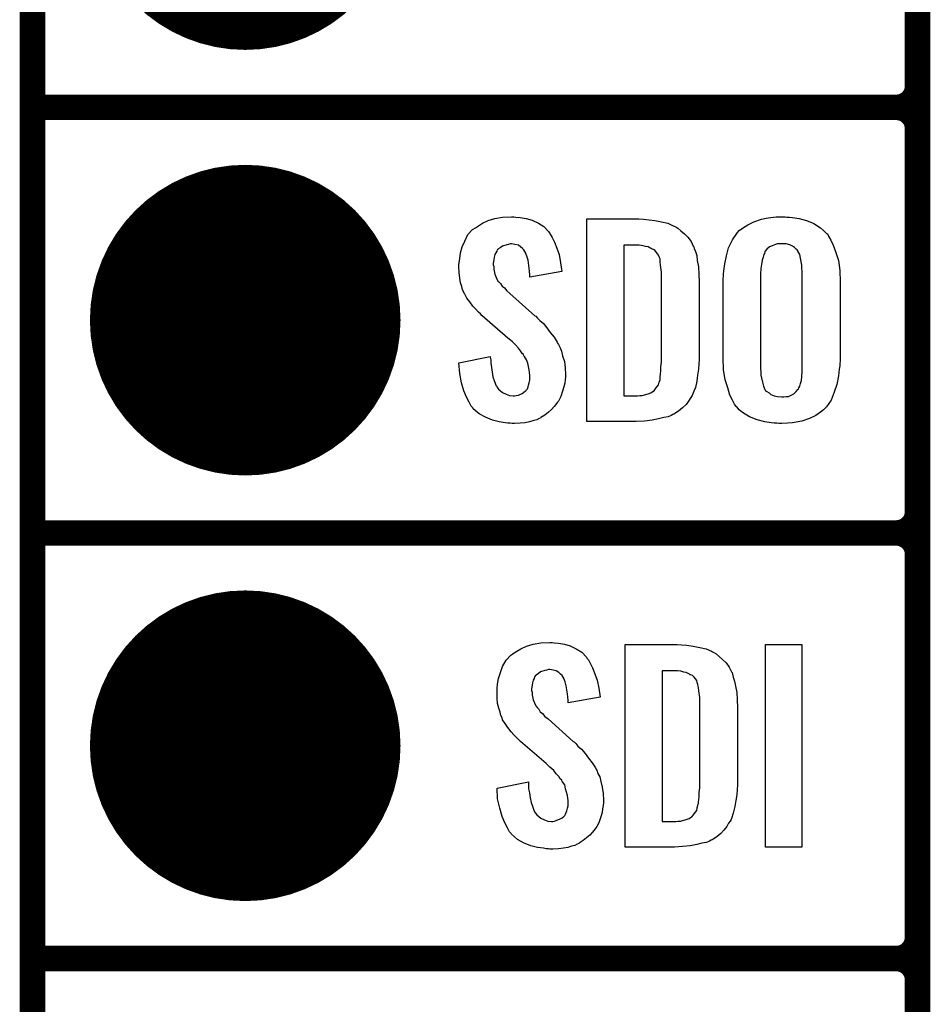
# Model space of a CAD drawing. Extents: x -0.07 to 0.95, y -0.15 to 2.1.
# Tile 2 of 22: x -0.05 to 0.16, y 0.14 to 0.37. Entities that reach past the tile are written whole.
import ezdxf

# ---------------------------------------------------------------- set-up
doc = ezdxf.new("R2010")
doc.units = 0
doc.layers.get('0').update_dxf_attribs({"linetype": 'CONTINUOUS'})
for name, color, linetype in [('gko', 6, 'CONTINUOUS'), ('gto', 2, 'CONTINUOUS'), ('gts', 1, 'CONTINUOUS')]:
    doc.layers.add(name, color=color, linetype=linetype)

# ---------------------------------------------------------------- blocks, each defined once
blk = doc.blocks.new('D58')
at = {"const_width": 0.003}
blk.add_lwpolyline([(-0.0015, 0, 1), (0.0015, 0, 1)], format="xyb", close=True, dxfattribs=at)
blk = doc.blocks.new('D69')
at = {"const_width": 0.0365}
blk.add_lwpolyline([(-0.01825, 0, 1), (0.01825, 0, 1)], format="xyb", close=True, dxfattribs=at)

msp = doc.modelspace()

# ---------------------------------------------------------------- linework, layer by layer
at = {"layer": 'gko', "color": 6, "const_width": 0.006}
msp.add_lwpolyline([(-0.05, -0.15), (-0.05, 2.01)], dxfattribs=at)
at = {"layer": 'gto', "color": 2, "const_width": 0.006}
for points in [[(0.158, -0.022), (0.158, 0.722)], [(0.158, 0.355), (0.158, 0.445)], [(-0.05, 0.35), (0.153, 0.35)], [(-0.05, 0.35), (0.153, 0.35)], [(0.153, 0.35), (0.153, 0.35)], [(0.153, 0.35), (0.153, 0.35)], [(0.158, 0.345), (0.158, 0.345)], [(0.158, 0.345), (0.158, 0.345)], [(0.158, 0.345), (0.158, 0.345)], [(0.158, 0.345), (0.158, 0.345)], [(0.158, 0.255), (0.158, 0.345)], [(-0.05, 0.25), (0.153, 0.25)], [(-0.05, 0.25), (0.153, 0.25)], [(0.153, 0.25), (0.153, 0.25)], [(0.153, 0.25), (0.153, 0.25)], [(0.158, 0.245), (0.158, 0.245)], [(0.158, 0.245), (0.158, 0.245)], [(0.158, 0.245), (0.158, 0.245)], [(0.158, 0.245), (0.158, 0.245)], [(0.158, 0.155), (0.158, 0.245)], [(-0.05, 0.15), (0.153, 0.15)], [(-0.05, 0.15), (0.153, 0.15)], [(0.153, 0.15), (0.153, 0.15)], [(0.153, 0.15), (0.153, 0.15)], [(0.158, 0.145), (0.158, 0.145)], [(0.158, 0.145), (0.158, 0.145)], [(0.158, 0.145), (0.158, 0.145)], [(0.158, 0.145), (0.158, 0.145)], [(0.158, 0.055), (0.158, 0.145)]]:
    msp.add_lwpolyline(points, dxfattribs=at)
for points in [[(0.153, 0.35, 0.414214), (0.158, 0.355)], [(0.158, 0.345, 0.414214), (0.153, 0.35)], [(0.158, 0.345, 0.414214), (0.153, 0.35)], [(0.153, 0.25, 0.414214), (0.158, 0.255)], [(0.158, 0.245, 0.414214), (0.153, 0.25)], [(0.158, 0.245, 0.414214), (0.153, 0.25)], [(0.153, 0.15, 0.414214), (0.158, 0.155)], [(0.158, 0.145, 0.414214), (0.153, 0.15)], [(0.158, 0.145, 0.414214), (0.153, 0.15)]]:
    msp.add_lwpolyline(points, format="xyb", dxfattribs=at)
at = {"layer": 'gto', "color": 2}
for points in [[(0.0636, 0.3242), (0.0646, 0.3241), (0.066, 0.3239), (0.0674, 0.3235), (0.0689, 0.3228), (0.0702, 0.322), (0.0713, 0.3208), (0.0714, 0.3206), (0.0717, 0.3202), (0.0721, 0.3194), (0.0727, 0.3183), (0.0732, 0.3169), (0.0738, 0.3154), (0.0741, 0.3135), (0.0744, 0.3114), (0.0669, 0.3101), (0.0669, 0.3103), (0.0669, 0.3107), (0.0668, 0.3114), (0.0667, 0.3122), (0.0665, 0.3141), (0.0662, 0.315), (0.0659, 0.3158), (0.0659, 0.3159), (0.0657, 0.3161), (0.0655, 0.3165), (0.0652, 0.3168), (0.0647, 0.3172), (0.0642, 0.3176), (0.0634, 0.3178), (0.0626, 0.3179), (0.0623, 0.3179), (0.0619, 0.3178), (0.0615, 0.3177), (0.0605, 0.3174), (0.0599, 0.317), (0.0594, 0.3167), (0.0594, 0.3166), (0.0592, 0.3165), (0.0591, 0.3162), (0.0589, 0.3158), (0.0587, 0.3154), (0.0585, 0.3148), (0.0584, 0.3142), (0.0583, 0.3134), (0.0583, 0.3133), (0.0583, 0.313), (0.0584, 0.3126), (0.0584, 0.312), (0.0587, 0.3108), (0.0592, 0.3095), (0.0593, 0.3094), (0.0594, 0.3092), (0.0596, 0.309), (0.06, 0.3086), (0.0604, 0.308), (0.0609, 0.3076), (0.0615, 0.3069), (0.0622, 0.3063), (0.0681, 0.301), (0.0683, 0.3009), (0.0687, 0.3005), (0.0692, 0.2999), (0.0701, 0.2992), (0.0709, 0.2982), (0.0717, 0.2971), (0.0726, 0.296), (0.0733, 0.2948), (0.0734, 0.2946), (0.0736, 0.2943), (0.074, 0.2935), (0.0743, 0.2927), (0.0746, 0.2916), (0.075, 0.2903), (0.0752, 0.2888), (0.0753, 0.2872), (0.0753, 0.2871), (0.0753, 0.2867), (0.0752, 0.286), (0.0751, 0.2852), (0.0749, 0.2843), (0.0746, 0.2833), (0.0742, 0.2821), (0.0737, 0.2811), (0.0736, 0.281), (0.0734, 0.2807), (0.073, 0.2802), (0.0726, 0.2797), (0.072, 0.279), (0.0713, 0.2784), (0.0704, 0.2777), (0.0695, 0.2771), (0.0694, 0.277), (0.0691, 0.2769), (0.0685, 0.2766), (0.0678, 0.2764), (0.0668, 0.2761), (0.0658, 0.2759), (0.0646, 0.2758), (0.0633, 0.2757), (0.0627, 0.2757), (0.0623, 0.2758), (0.0617, 0.2758), (0.0611, 0.2759), (0.0597, 0.2761), (0.0581, 0.2765), (0.0565, 0.2772), (0.055, 0.278), (0.0536, 0.2792), (0.0535, 0.2794), (0.0531, 0.2798), (0.0526, 0.2807), (0.052, 0.2819), (0.0514, 0.2834), (0.0508, 0.2853), (0.0504, 0.2875), (0.0502, 0.29), (0.0576, 0.2915), (0.0576, 0.2914), (0.0576, 0.2913), (0.0577, 0.2907), (0.0577, 0.2899), (0.0579, 0.2889), (0.058, 0.2878), (0.0582, 0.2867), (0.0586, 0.2856), (0.059, 0.2846), (0.0591, 0.2845), (0.0592, 0.2842), (0.0595, 0.2838), (0.06, 0.2834), (0.0605, 0.283), (0.0613, 0.2826), (0.0621, 0.2823), (0.063, 0.2822), (0.0633, 0.2822), (0.0637, 0.2823), (0.0642, 0.2824), (0.0651, 0.2828), (0.0655, 0.2831), (0.0659, 0.2834), (0.066, 0.2835), (0.0661, 0.2836), (0.0663, 0.2839), (0.0665, 0.2843), (0.0666, 0.2847), (0.0667, 0.2853), (0.0669, 0.2859), (0.0669, 0.2867), (0.0669, 0.2868), (0.0669, 0.2871), (0.0668, 0.2877), (0.0667, 0.2883), (0.0664, 0.2899), (0.0661, 0.2907), (0.0656, 0.2915), (0.0655, 0.2916), (0.0654, 0.2919), (0.0651, 0.2922), (0.0647, 0.2928), (0.0642, 0.2934), (0.0635, 0.2942), (0.0627, 0.295), (0.0617, 0.2958), (0.0557, 0.301), (0.0556, 0.3011), (0.0553, 0.3015), (0.0548, 0.3019), (0.0542, 0.3026), (0.0535, 0.3033), (0.0528, 0.3043), (0.0521, 0.3052), (0.0516, 0.3061), (0.0515, 0.3062), (0.0514, 0.3066), (0.0511, 0.3071), (0.0509, 0.3079), (0.0506, 0.3088), (0.0504, 0.3099), (0.0503, 0.3112), (0.0502, 0.3126), (0.0502, 0.3127), (0.0502, 0.3129), (0.0502, 0.3131), (0.0503, 0.3135), (0.0504, 0.3145), (0.0506, 0.3158), (0.051, 0.3172), (0.0516, 0.3186), (0.0523, 0.3201), (0.0534, 0.3213), (0.0536, 0.3214), (0.0541, 0.3217), (0.0548, 0.3222), (0.0558, 0.3228), (0.0571, 0.3234), (0.0587, 0.3239), (0.0605, 0.3242), (0.0626, 0.3243), (0.0631, 0.3243), (0.0636, 0.3242)], [(0.1273, 0.3242), (0.1279, 0.3242), (0.1286, 0.3241), (0.1302, 0.3239), (0.1319, 0.3234), (0.1336, 0.3227), (0.1352, 0.3217), (0.1359, 0.3211), (0.1366, 0.3204), (0.1368, 0.3203), (0.1371, 0.3197), (0.1376, 0.3188), (0.1382, 0.3176), (0.1388, 0.3159), (0.1394, 0.314), (0.1397, 0.3117), (0.1398, 0.309), (0.1398, 0.2911), (0.1398, 0.291), (0.1398, 0.2907), (0.1398, 0.2904), (0.1397, 0.2899), (0.1397, 0.2893), (0.1396, 0.2885), (0.1394, 0.2869), (0.139, 0.2849), (0.1384, 0.2831), (0.1377, 0.2812), (0.1366, 0.2796), (0.1364, 0.2794), (0.1359, 0.2789), (0.1352, 0.2784), (0.1341, 0.2776), (0.1326, 0.2769), (0.1308, 0.2763), (0.1286, 0.2759), (0.1274, 0.2758), (0.1261, 0.2757), (0.1254, 0.2757), (0.1249, 0.2758), (0.1243, 0.2758), (0.1236, 0.2759), (0.1221, 0.2761), (0.1203, 0.2766), (0.1185, 0.2773), (0.1169, 0.2783), (0.1161, 0.2789), (0.1155, 0.2796), (0.1154, 0.2797), (0.115, 0.2803), (0.1145, 0.2812), (0.1139, 0.2824), (0.1134, 0.2841), (0.1128, 0.286), (0.1124, 0.2884), (0.1123, 0.2911), (0.1123, 0.309), (0.1123, 0.3091), (0.1123, 0.3093), (0.1123, 0.3097), (0.1124, 0.3103), (0.1124, 0.3108), (0.1125, 0.3116), (0.1127, 0.3132), (0.1131, 0.3151), (0.1136, 0.317), (0.1145, 0.3189), (0.1155, 0.3204), (0.1157, 0.3206), (0.1161, 0.3211), (0.1169, 0.3216), (0.1181, 0.3224), (0.1195, 0.3231), (0.1213, 0.3237), (0.1224, 0.324), (0.1235, 0.3241), (0.1248, 0.3243), (0.1269, 0.3243), (0.1273, 0.3242)], [(0.0936, 0.3237), (0.0949, 0.3236), (0.0963, 0.3234), (0.0978, 0.3231), (0.0993, 0.3228), (0.1006, 0.3222), (0.1008, 0.3221), (0.1012, 0.3219), (0.1017, 0.3216), (0.1024, 0.321), (0.1032, 0.3203), (0.104, 0.3195), (0.1048, 0.3185), (0.1053, 0.3174), (0.1054, 0.3172), (0.1055, 0.3168), (0.1058, 0.3161), (0.1061, 0.3152), (0.1062, 0.314), (0.1065, 0.3125), (0.1066, 0.3108), (0.1067, 0.309), (0.1067, 0.2917), (0.1067, 0.2916), (0.1067, 0.2914), (0.1067, 0.2911), (0.1067, 0.2907), (0.1066, 0.2897), (0.1065, 0.2885), (0.1063, 0.2871), (0.1061, 0.2857), (0.1058, 0.2842), (0.1053, 0.2829), (0.1052, 0.2827), (0.105, 0.2823), (0.1047, 0.2818), (0.1042, 0.281), (0.1036, 0.2802), (0.1028, 0.2794), (0.1018, 0.2786), (0.1007, 0.2779), (0.1005, 0.2778), (0.1001, 0.2776), (0.0994, 0.2773), (0.0984, 0.2771), (0.0971, 0.2768), (0.0956, 0.2765), (0.0938, 0.2763), (0.0919, 0.2762), (0.0803, 0.2762), (0.0803, 0.3238), (0.0925, 0.3238), (0.0936, 0.3237)], [(0.0926, 0.3176), (0.089, 0.3176), (0.089, 0.2822), (0.0922, 0.2822), (0.0927, 0.2823), (0.0933, 0.2823), (0.0947, 0.2827), (0.0953, 0.2829), (0.0959, 0.2833), (0.096, 0.2833), (0.0961, 0.2834), (0.0965, 0.284), (0.0971, 0.2848), (0.0973, 0.2854), (0.0975, 0.286), (0.0975, 0.2861), (0.0975, 0.2864), (0.0975, 0.2868), (0.0976, 0.2873), (0.0977, 0.2881), (0.0977, 0.289), (0.0978, 0.2901), (0.0978, 0.2913), (0.0978, 0.3095), (0.0978, 0.3097), (0.0978, 0.3101), (0.0978, 0.3106), (0.0978, 0.3113), (0.0976, 0.3129), (0.0975, 0.3137), (0.0975, 0.3143), (0.0975, 0.3144), (0.0974, 0.3146), (0.0973, 0.3149), (0.0971, 0.3153), (0.0965, 0.3161), (0.0962, 0.3165), (0.0957, 0.3167), (0.0956, 0.3167), (0.0954, 0.3168), (0.0951, 0.317), (0.0947, 0.3172), (0.0941, 0.3173), (0.0935, 0.3175), (0.0926, 0.3176)], [(0.1261, 0.3179), (0.1257, 0.3179), (0.1251, 0.3179), (0.1246, 0.3178), (0.1238, 0.3175), (0.1232, 0.3172), (0.1226, 0.3167), (0.1221, 0.3161), (0.1221, 0.316), (0.122, 0.3157), (0.1219, 0.3154), (0.1217, 0.3148), (0.1215, 0.3141), (0.1213, 0.3131), (0.1212, 0.3121), (0.1211, 0.3109), (0.1211, 0.2891), (0.1211, 0.2889), (0.1211, 0.2885), (0.1212, 0.2879), (0.1212, 0.2871), (0.1216, 0.2854), (0.1218, 0.2845), (0.1221, 0.2837), (0.1222, 0.2836), (0.1223, 0.2834), (0.1226, 0.2832), (0.1231, 0.2829), (0.1235, 0.2825), (0.1243, 0.2822), (0.1251, 0.2821), (0.1261, 0.282), (0.1266, 0.282), (0.1271, 0.2821), (0.1277, 0.2821), (0.1283, 0.2824), (0.1289, 0.2827), (0.1295, 0.2832), (0.1299, 0.2837), (0.13, 0.2838), (0.1301, 0.2841), (0.1303, 0.2845), (0.1305, 0.2851), (0.1307, 0.2858), (0.1308, 0.2868), (0.1309, 0.2879), (0.1309, 0.2891), (0.1309, 0.3109), (0.1309, 0.3111), (0.1309, 0.3115), (0.1308, 0.3121), (0.1308, 0.3129), (0.1305, 0.3146), (0.1303, 0.3154), (0.1299, 0.3162), (0.1299, 0.3163), (0.1297, 0.3165), (0.1295, 0.3167), (0.1291, 0.3171), (0.1286, 0.3174), (0.128, 0.3177), (0.1271, 0.3179), (0.1261, 0.3179)], [(0.0726, 0.2242), (0.0736, 0.2241), (0.075, 0.2239), (0.0764, 0.2235), (0.0778, 0.2228), (0.0791, 0.222), (0.0802, 0.2208), (0.0803, 0.2206), (0.0807, 0.2202), (0.0811, 0.2194), (0.0816, 0.2183), (0.0822, 0.2169), (0.0827, 0.2154), (0.0831, 0.2135), (0.0834, 0.2114), (0.0759, 0.2101), (0.0759, 0.2103), (0.0759, 0.2107), (0.0758, 0.2114), (0.0757, 0.2122), (0.0754, 0.2141), (0.0752, 0.215), (0.0749, 0.2158), (0.0749, 0.2159), (0.0747, 0.2161), (0.0745, 0.2165), (0.0741, 0.2168), (0.0737, 0.2172), (0.0731, 0.2176), (0.0724, 0.2178), (0.0716, 0.2179), (0.0713, 0.2179), (0.0709, 0.2178), (0.0704, 0.2177), (0.0694, 0.2174), (0.0689, 0.217), (0.0684, 0.2166), (0.0684, 0.2166), (0.0682, 0.2165), (0.068, 0.2162), (0.0679, 0.2158), (0.0677, 0.2154), (0.0675, 0.2148), (0.0674, 0.2142), (0.0673, 0.2134), (0.0673, 0.2133), (0.0673, 0.213), (0.0674, 0.2126), (0.0674, 0.212), (0.0677, 0.2108), (0.0682, 0.2095), (0.0683, 0.2094), (0.0684, 0.2093), (0.0686, 0.209), (0.069, 0.2086), (0.0693, 0.208), (0.0699, 0.2076), (0.0704, 0.2069), (0.0712, 0.2063), (0.0771, 0.201), (0.0773, 0.2009), (0.0777, 0.2005), (0.0782, 0.1999), (0.079, 0.1992), (0.0799, 0.1982), (0.0807, 0.1971), (0.0815, 0.196), (0.0823, 0.1948), (0.0824, 0.1946), (0.0826, 0.1943), (0.0829, 0.1935), (0.0833, 0.1927), (0.0836, 0.1916), (0.0839, 0.1903), (0.0841, 0.1888), (0.0842, 0.1872), (0.0842, 0.187), (0.0842, 0.1867), (0.0841, 0.186), (0.084, 0.1852), (0.0839, 0.1843), (0.0836, 0.1833), (0.0832, 0.1821), (0.0827, 0.1811), (0.0826, 0.181), (0.0824, 0.1807), (0.082, 0.1802), (0.0815, 0.1796), (0.081, 0.179), (0.0802, 0.1784), (0.0794, 0.1777), (0.0785, 0.1771), (0.0784, 0.177), (0.078, 0.1769), (0.0775, 0.1766), (0.0767, 0.1764), (0.0758, 0.1761), (0.0748, 0.1759), (0.0736, 0.1758), (0.0723, 0.1757), (0.0716, 0.1757), (0.0713, 0.1758), (0.0707, 0.1758), (0.0701, 0.1759), (0.0687, 0.1761), (0.0671, 0.1765), (0.0654, 0.1772), (0.064, 0.178), (0.0626, 0.1792), (0.0625, 0.1794), (0.0621, 0.1798), (0.0616, 0.1807), (0.061, 0.1819), (0.0604, 0.1834), (0.0598, 0.1853), (0.0593, 0.1875), (0.0592, 0.19), (0.0666, 0.1915), (0.0666, 0.1914), (0.0666, 0.1913), (0.0666, 0.1908), (0.0666, 0.1899), (0.0668, 0.1889), (0.067, 0.1878), (0.0672, 0.1867), (0.0676, 0.1856), (0.0679, 0.1846), (0.068, 0.1845), (0.0682, 0.1842), (0.0685, 0.1838), (0.069, 0.1834), (0.0695, 0.183), (0.0703, 0.1826), (0.0711, 0.1823), (0.072, 0.1822), (0.0723, 0.1822), (0.0727, 0.1823), (0.0731, 0.1824), (0.074, 0.1828), (0.0745, 0.1831), (0.0749, 0.1834), (0.075, 0.1835), (0.0751, 0.1836), (0.0753, 0.1839), (0.0754, 0.1843), (0.0756, 0.1847), (0.0757, 0.1853), (0.0759, 0.1859), (0.0759, 0.1867), (0.0759, 0.1868), (0.0759, 0.1871), (0.0758, 0.1877), (0.0757, 0.1883), (0.0753, 0.1899), (0.0751, 0.1908), (0.0746, 0.1915), (0.0745, 0.1916), (0.0744, 0.1919), (0.074, 0.1922), (0.0737, 0.1928), (0.0731, 0.1934), (0.0725, 0.1942), (0.0716, 0.195), (0.0707, 0.1958), (0.0647, 0.201), (0.0646, 0.2011), (0.0642, 0.2015), (0.0638, 0.2019), (0.0631, 0.2026), (0.0625, 0.2033), (0.0617, 0.2043), (0.0611, 0.2052), (0.0605, 0.2061), (0.0605, 0.2062), (0.0604, 0.2066), (0.0601, 0.2071), (0.0599, 0.2079), (0.0596, 0.2088), (0.0593, 0.2099), (0.0592, 0.2112), (0.0592, 0.2126), (0.0592, 0.2127), (0.0592, 0.2129), (0.0592, 0.2131), (0.0592, 0.2135), (0.0593, 0.2145), (0.0595, 0.2158), (0.06, 0.2172), (0.0605, 0.2186), (0.0613, 0.2201), (0.0624, 0.2213), (0.0626, 0.2214), (0.063, 0.2217), (0.0638, 0.2222), (0.0648, 0.2228), (0.0661, 0.2234), (0.0677, 0.2239), (0.0695, 0.2242), (0.0716, 0.2243), (0.0721, 0.2243), (0.0726, 0.2242)], [(0.1025, 0.2237), (0.1038, 0.2236), (0.1053, 0.2234), (0.1068, 0.2231), (0.1083, 0.2228), (0.1096, 0.2222), (0.1098, 0.2221), (0.1101, 0.2219), (0.1107, 0.2216), (0.1114, 0.221), (0.1122, 0.2203), (0.113, 0.2195), (0.1137, 0.2185), (0.1143, 0.2174), (0.1144, 0.2172), (0.1145, 0.2168), (0.1147, 0.2161), (0.115, 0.2152), (0.1152, 0.214), (0.1155, 0.2125), (0.1156, 0.2108), (0.1157, 0.209), (0.1157, 0.1917), (0.1157, 0.1916), (0.1157, 0.1914), (0.1157, 0.1911), (0.1157, 0.1908), (0.1156, 0.1897), (0.1155, 0.1885), (0.1153, 0.1871), (0.1151, 0.1857), (0.1147, 0.1842), (0.1143, 0.1829), (0.1142, 0.1827), (0.114, 0.1823), (0.1136, 0.1818), (0.1132, 0.181), (0.1125, 0.1802), (0.1118, 0.1794), (0.1108, 0.1786), (0.1097, 0.1779), (0.1095, 0.1778), (0.1091, 0.1776), (0.1084, 0.1773), (0.1073, 0.1771), (0.1061, 0.1768), (0.1046, 0.1765), (0.1028, 0.1763), (0.1009, 0.1762), (0.0893, 0.1762), (0.0893, 0.2238), (0.1015, 0.2238), (0.1025, 0.2237)], [(0.1308, 0.1762), (0.1223, 0.1762), (0.1223, 0.2238), (0.1308, 0.2238), (0.1308, 0.1762)], [(0.1016, 0.2176), (0.098, 0.2176), (0.098, 0.1822), (0.1012, 0.1822), (0.1017, 0.1823), (0.1023, 0.1823), (0.1036, 0.1827), (0.1043, 0.1829), (0.1049, 0.1833), (0.1049, 0.1833), (0.105, 0.1834), (0.1055, 0.184), (0.1061, 0.1848), (0.1062, 0.1854), (0.1064, 0.186), (0.1064, 0.1861), (0.1065, 0.1864), (0.1065, 0.1868), (0.1066, 0.1873), (0.1067, 0.1881), (0.1067, 0.189), (0.1068, 0.1901), (0.1068, 0.1913), (0.1068, 0.2095), (0.1068, 0.2097), (0.1068, 0.2101), (0.1068, 0.2106), (0.1068, 0.2113), (0.1066, 0.2129), (0.1065, 0.2137), (0.1064, 0.2143), (0.1064, 0.2144), (0.1063, 0.2146), (0.1062, 0.2149), (0.1061, 0.2153), (0.1055, 0.2161), (0.1051, 0.2165), (0.1047, 0.2167), (0.1046, 0.2167), (0.1044, 0.2168), (0.1041, 0.217), (0.1036, 0.2172), (0.1031, 0.2173), (0.1024, 0.2175), (0.1016, 0.2176)]]:
    msp.add_lwpolyline(points, dxfattribs=at)

# ---------------------------------------------------------------- block references
at = {"layer": 'gto'}
for p in [(0.158, 0.355), (0.158, 0.355), (-0.05, 0.35), (-0.05, 0.35), (0.153, 0.35), (0.153, 0.35), (0.153, 0.35), (0.153, 0.35), (0.153, 0.35), (0.153, 0.35), (0.153, 0.35), (0.158, 0.345), (0.158, 0.345), (0.158, 0.345), (0.158, 0.345), (0.158, 0.345), (0.158, 0.345), (0.158, 0.345), (0.158, 0.255), (0.158, 0.255), (-0.05, 0.25), (-0.05, 0.25), (0.153, 0.25), (0.153, 0.25), (0.153, 0.25), (0.153, 0.25), (0.153, 0.25), (0.153, 0.25), (0.153, 0.25), (0.158, 0.245), (0.158, 0.245), (0.158, 0.245), (0.158, 0.245), (0.158, 0.245), (0.158, 0.245), (0.158, 0.245), (0.158, 0.155), (0.158, 0.155), (-0.05, 0.15), (-0.05, 0.15), (0.153, 0.15), (0.153, 0.15), (0.153, 0.15), (0.153, 0.15), (0.153, 0.15), (0.153, 0.15), (0.153, 0.15), (0.158, 0.145), (0.158, 0.145), (0.158, 0.145), (0.158, 0.145), (0.158, 0.145), (0.158, 0.145), (0.158, 0.145)]:
    msp.add_blockref('D58', p, dxfattribs=at)
at = {"layer": 'gts'}
for p in [(0, 0.4), (0, 0.3), (0, 0.2)]:
    msp.add_blockref('D69', p, dxfattribs=at)

doc.saveas('drawing.dxf')
